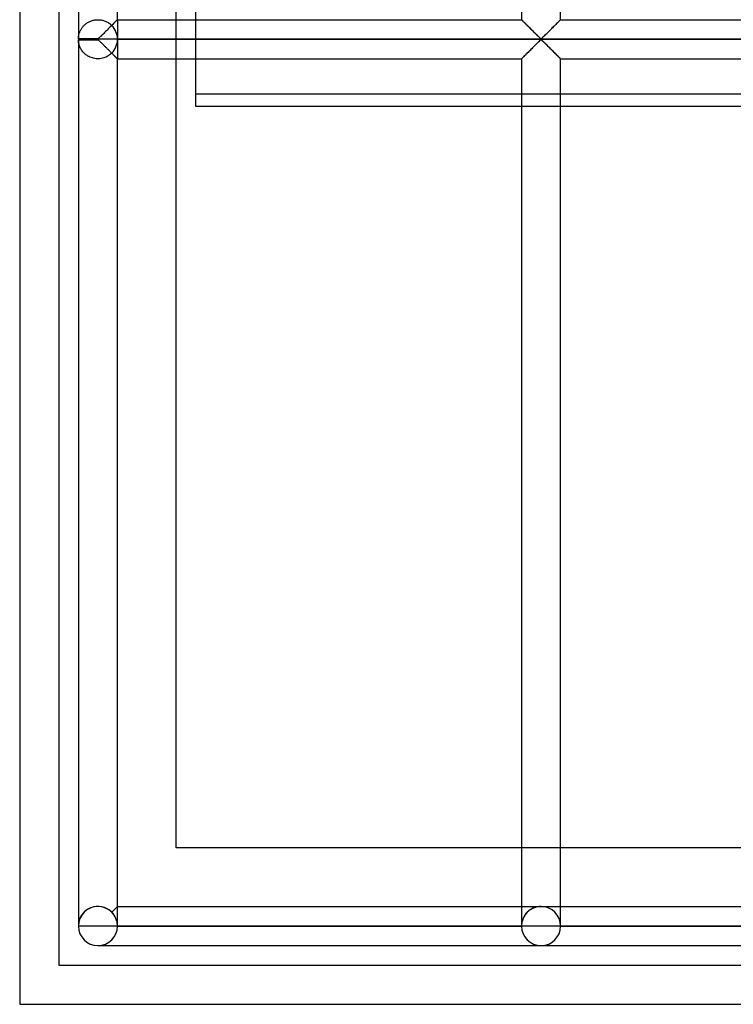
# Model space of a CAD drawing. Header units: millimetres. Extents: x -690 to 690, y -690 to 690.
# Tile 1 of 62: x -690 to -599, y -690 to -564. Entities that reach past the tile are written whole.
import ezdxf

# ---------------------------------------------------------------- set-up
doc = ezdxf.new("R2010")
doc.units = ezdxf.units.MM
doc.layers.add('MAIN-1', color=7, linetype='Continuous')
doc.layers.add('MAIN-2', color=7, linetype='Continuous')

msp = doc.modelspace()

# ---------------------------------------------------------------- linework, layer by layer
at = {"layer": 'MAIN-1'}
for p, q in [((-690, 690), (-690, -690)), ((-682.5, -340.07), (-682.5, -566.6)), ((-677.5, -564.17), (-677.5, -342.5)), ((-670, -564.17), (-670, -342.5)), ((-625.83, -342.5), (-625.83, -564.17)), ((-620.83, -564.17), (-620.83, -342.5)), ((-678.32, -564.99), (-678.43, -565.1)), ((-678.21, -564.88), (-678.32, -564.99)), ((-678.11, -564.77), (-678.21, -564.88)), ((-678.01, -564.67), (-678.11, -564.77)), ((-677.91, -564.58), (-678.01, -564.67)), ((-677.82, -564.49), (-677.91, -564.58)), ((-677.74, -564.41), (-677.82, -564.49)), ((-677.67, -564.33), (-677.74, -564.41)), ((-677.61, -564.28), (-677.67, -564.33)), ((-677.56, -564.23), (-677.61, -564.28)), ((-677.53, -564.19), (-677.56, -564.23)), ((-677.51, -564.17), (-677.53, -564.19)), ((-677.5, -564.17), (-677.51, -564.17)), ((-677.5, -564.17), (-625.83, -564.17)), ((-625.82, -564.18), (-625.83, -564.17)), ((-625.83, -564.17), (-625.83, -564.17)), ((-625.81, -564.19), (-625.82, -564.18)), ((-625.8, -564.2), (-625.81, -564.19)), ((-625.78, -564.22), (-625.8, -564.2)), ((-625.75, -564.25), (-625.78, -564.22)), ((-625.72, -564.28), (-625.75, -564.25)), ((-625.69, -564.31), (-625.72, -564.28)), ((-625.65, -564.35), (-625.69, -564.31)), ((-625.61, -564.39), (-625.65, -564.35)), ((-625.57, -564.43), (-625.61, -564.39)), ((-625.52, -564.48), (-625.57, -564.43)), ((-625.47, -564.53), (-625.52, -564.48)), ((-625.42, -564.58), (-625.47, -564.53)), ((-625.36, -564.63), (-625.42, -564.58)), ((-625.31, -564.69), (-625.36, -564.63)), ((-625.25, -564.75), (-625.31, -564.69)), ((-625.19, -564.81), (-625.25, -564.75)), ((-625.13, -564.87), (-625.19, -564.81)), ((-625.07, -564.93), (-625.13, -564.87)), ((-625, -564.99), (-625.07, -564.93)), ((-621.66, -564.99), (-621.77, -565.1)), ((-621.55, -564.88), (-621.66, -564.99)), ((-621.44, -564.77), (-621.55, -564.88)), ((-621.34, -564.67), (-621.44, -564.77)), ((-621.24, -564.58), (-621.34, -564.67)), ((-621.15, -564.49), (-621.24, -564.58)), ((-621.07, -564.41), (-621.15, -564.49)), ((-621, -564.33), (-621.07, -564.41)), ((-620.94, -564.28), (-621, -564.33)), ((-620.9, -564.23), (-620.94, -564.28)), ((-620.86, -564.19), (-620.9, -564.23)), ((-620.84, -564.17), (-620.86, -564.19)), ((-620.83, -564.17), (-620.84, -564.17)), ((-620.83, -564.17), (-569.17, -564.17)), ((-679.49, -566.15), (-679.6, -566.26)), ((-679.38, -566.04), (-679.49, -566.15)), ((-679.26, -565.93), (-679.38, -566.04)), ((-679.15, -565.81), (-679.26, -565.93)), ((-679.03, -565.69), (-679.15, -565.81)), ((-678.91, -565.57), (-679.03, -565.69)), ((-678.79, -565.45), (-678.91, -565.57)), ((-678.67, -565.33), (-678.79, -565.45)), ((-678.55, -565.22), (-678.67, -565.33)), ((-678.43, -565.1), (-678.55, -565.22)), ((-624.94, -565.06), (-625, -564.99)), ((-624.87, -565.12), (-624.94, -565.06)), ((-624.81, -565.19), (-624.87, -565.12)), ((-624.74, -565.26), (-624.81, -565.19)), ((-624.67, -565.33), (-624.74, -565.26)), ((-624.6, -565.39), (-624.67, -565.33)), ((-624.53, -565.46), (-624.6, -565.39)), ((-624.47, -565.53), (-624.53, -565.46)), ((-624.4, -565.6), (-624.47, -565.53)), ((-624.33, -565.67), (-624.4, -565.6)), ((-624.26, -565.74), (-624.33, -565.67)), ((-624.19, -565.81), (-624.26, -565.74)), ((-624.12, -565.87), (-624.19, -565.81)), ((-624.06, -565.94), (-624.12, -565.87)), ((-623.99, -566), (-624.06, -565.94)), ((-623.93, -566.07), (-623.99, -566)), ((-623.86, -566.13), (-623.93, -566.07)), ((-623.8, -566.19), (-623.86, -566.13)), ((-623.74, -566.25), (-623.8, -566.19)), ((-622.82, -566.15), (-622.93, -566.26)), ((-622.71, -566.04), (-622.82, -566.15)), ((-622.6, -565.93), (-622.71, -566.04)), ((-622.48, -565.81), (-622.6, -565.93)), ((-622.36, -565.69), (-622.48, -565.81)), ((-622.24, -565.57), (-622.36, -565.69)), ((-622.12, -565.45), (-622.24, -565.57)), ((-622, -565.33), (-622.12, -565.45)), ((-621.88, -565.22), (-622, -565.33)), ((-621.77, -565.1), (-621.88, -565.22)), ((-680, -566.6), (-682.5, -566.6)), ((-682.5, -566.67), (-680, -566.67)), ((-682.5, -566.74), (-680, -566.74)), ((-682.5, -566.74), (-682.5, -680)), ((-679.89, -566.53), (-680, -566.6)), ((-680, -566.67), (-680, -566.6)), ((680, -566.67), (-680, -566.67)), ((-680, -566.74), (-680, -566.67)), ((-680, -566.74), (-679.93, -566.77)), ((-679.93, -566.77), (-679.87, -566.81)), ((-679.79, -566.45), (-679.89, -566.53)), ((-679.87, -566.81), (-679.82, -566.86)), ((-679.82, -566.86), (-679.77, -566.91)), ((-679.7, -566.36), (-679.79, -566.45)), ((-679.77, -566.91), (-679.71, -566.97)), ((-679.71, -566.97), (-679.65, -567.02)), ((-679.6, -566.26), (-679.7, -566.36)), ((-679.65, -567.02), (-679.59, -567.08)), ((-679.59, -567.08), (-679.53, -567.14)), ((-679.53, -567.14), (-679.47, -567.2)), ((-679.47, -567.2), (-679.41, -567.26)), ((-679.41, -567.26), (-679.34, -567.33)), ((-679.34, -567.33), (-679.27, -567.4)), ((-679.27, -567.4), (-679.21, -567.46)), ((-679.21, -567.46), (-679.14, -567.53)), ((-624.19, -567.52), (-624.07, -567.41)), ((-624.07, -567.41), (-623.96, -567.29)), ((-623.96, -567.29), (-623.84, -567.18)), ((-623.84, -567.18), (-623.74, -567.08)), ((-623.68, -566.31), (-623.74, -566.25)), ((-623.74, -567.08), (-623.64, -566.98)), ((-623.62, -566.37), (-623.68, -566.31)), ((-623.64, -566.98), (-623.54, -566.89)), ((-623.57, -566.42), (-623.62, -566.37)), ((-623.51, -566.47), (-623.57, -566.42)), ((-623.54, -566.89), (-623.45, -566.8)), ((-623.46, -566.52), (-623.51, -566.47)), ((-623.41, -566.57), (-623.46, -566.52)), ((-623.45, -566.8), (-623.33, -566.74)), ((-623.33, -566.6), (-623.41, -566.57)), ((-623.22, -566.53), (-623.33, -566.6)), ((-623.33, -566.74), (-623.26, -566.77)), ((-623.26, -566.77), (-623.21, -566.81)), ((-623.13, -566.45), (-623.22, -566.53)), ((-623.21, -566.81), (-623.15, -566.86)), ((-623.15, -566.86), (-623.1, -566.91)), ((-623.03, -566.36), (-623.13, -566.45)), ((-623.1, -566.91), (-623.04, -566.97)), ((-623.04, -566.97), (-622.99, -567.02)), ((-622.93, -566.26), (-623.03, -566.36)), ((-622.99, -567.02), (-622.93, -567.08)), ((-622.93, -567.08), (-622.87, -567.14)), ((-622.87, -567.14), (-622.8, -567.2)), ((-622.8, -567.2), (-622.74, -567.26)), ((-622.74, -567.26), (-622.67, -567.33)), ((-622.67, -567.33), (-622.61, -567.4)), ((-622.61, -567.4), (-622.54, -567.46)), ((-622.54, -567.46), (-622.47, -567.53)), ((-679.14, -567.53), (-679.07, -567.6)), ((-679.07, -567.6), (-679.01, -567.66)), ((-679.01, -567.66), (-678.94, -567.73)), ((-678.94, -567.73), (-678.87, -567.8)), ((-678.87, -567.8), (-678.8, -567.87)), ((-678.8, -567.87), (-678.73, -567.94)), ((-678.73, -567.94), (-678.66, -568.01)), ((-678.66, -568.01), (-678.59, -568.08)), ((-678.59, -568.08), (-678.53, -568.14)), ((-678.53, -568.14), (-678.46, -568.21)), ((-678.46, -568.21), (-678.39, -568.27)), ((-678.39, -568.27), (-678.33, -568.34)), ((-678.33, -568.34), (-678.27, -568.4)), ((-678.27, -568.4), (-678.2, -568.46)), ((-678.2, -568.46), (-678.14, -568.52)), ((-678.14, -568.52), (-678.08, -568.58)), ((-678.08, -568.58), (-678.03, -568.64)), ((-678.03, -568.64), (-677.97, -568.7)), ((-677.97, -568.7), (-677.91, -568.75)), ((-677.91, -568.75), (-677.86, -568.81)), ((-625.51, -568.85), (-625.42, -568.76)), ((-625.42, -568.76), (-625.33, -568.66)), ((-625.33, -568.66), (-625.23, -568.56)), ((-625.23, -568.56), (-625.12, -568.45)), ((-625.12, -568.45), (-625.01, -568.35)), ((-625.01, -568.35), (-624.9, -568.23)), ((-624.9, -568.23), (-624.78, -568.12)), ((-624.78, -568.12), (-624.66, -568)), ((-624.66, -568), (-624.54, -567.88)), ((-624.54, -567.88), (-624.42, -567.76)), ((-624.42, -567.76), (-624.3, -567.64)), ((-624.3, -567.64), (-624.19, -567.52)), ((-622.47, -567.53), (-622.41, -567.6)), ((-622.41, -567.6), (-622.34, -567.66)), ((-622.34, -567.66), (-622.27, -567.73)), ((-622.27, -567.73), (-622.2, -567.8)), ((-622.2, -567.8), (-622.13, -567.87)), ((-622.13, -567.87), (-622.06, -567.94)), ((-622.06, -567.94), (-621.99, -568.01)), ((-621.99, -568.01), (-621.93, -568.08)), ((-621.93, -568.08), (-621.86, -568.14)), ((-621.86, -568.14), (-621.79, -568.21)), ((-621.79, -568.21), (-621.73, -568.27)), ((-621.73, -568.27), (-621.66, -568.34)), ((-621.66, -568.34), (-621.6, -568.4)), ((-621.6, -568.4), (-621.54, -568.46)), ((-621.54, -568.46), (-621.48, -568.52)), ((-621.48, -568.52), (-621.42, -568.58)), ((-621.42, -568.58), (-621.36, -568.64)), ((-621.36, -568.64), (-621.3, -568.7)), ((-621.3, -568.7), (-621.25, -568.75)), ((-621.25, -568.75), (-621.19, -568.81)), ((-677.86, -568.81), (-677.81, -568.86)), ((-677.81, -568.86), (-677.76, -568.9)), ((-677.76, -568.9), (-677.72, -568.95)), ((-677.72, -568.95), (-677.68, -568.99)), ((-677.68, -568.99), (-677.64, -569.02)), ((-677.64, -569.02), (-677.61, -569.06)), ((-677.61, -569.06), (-677.58, -569.09)), ((-677.58, -569.09), (-677.56, -569.11)), ((-677.56, -569.11), (-677.54, -569.13)), ((-677.54, -569.13), (-677.52, -569.15)), ((-677.52, -569.15), (-677.51, -569.16)), ((-677.51, -569.16), (-677.5, -569.16)), ((-677.5, -569.16), (-677.5, -569.17)), ((-677.5, -680), (-677.5, -569.17)), ((-677.5, -569.17), (-625.83, -569.17)), ((-670, -670), (-670, -569.17)), ((-625.83, -569.16), (-625.8, -569.14)), ((-625.83, -569.17), (-625.83, -569.16)), ((-625.83, -569.17), (-625.83, -680)), ((-625.8, -569.14), (-625.77, -569.11)), ((-625.77, -569.11), (-625.72, -569.06)), ((-625.72, -569.06), (-625.66, -569)), ((-625.66, -569), (-625.59, -568.93)), ((-625.59, -568.93), (-625.51, -568.85)), ((-621.19, -568.81), (-621.14, -568.86)), ((-621.14, -568.86), (-621.1, -568.9)), ((-621.1, -568.9), (-621.05, -568.95)), ((-621.05, -568.95), (-621.01, -568.99)), ((-621.01, -568.99), (-620.98, -569.02)), ((-620.98, -569.02), (-620.94, -569.06)), ((-620.94, -569.06), (-620.92, -569.09)), ((-620.92, -569.09), (-620.89, -569.11)), ((-620.89, -569.11), (-620.87, -569.13)), ((-620.87, -569.13), (-620.85, -569.15)), ((-620.85, -569.15), (-620.84, -569.16)), ((-620.84, -569.16), (-620.84, -569.16)), ((-620.84, -569.16), (-620.83, -569.17)), ((-620.83, -680), (-620.83, -569.17)), ((-620.83, -569.17), (-569.17, -569.17)), ((-625.83, -670), (-670, -670)), ((-569.17, -670), (-620.83, -670)), ((-677.5, -677.5), (-625.83, -677.5)), ((-620.83, -677.5), (-569.17, -677.5)), ((-680, -680), (-682.5, -680)), ((-677.5, -680), (-680, -680)), ((-625.83, -680), (-677.5, -680)), ((-623.33, -680), (-625.83, -680)), ((-620.83, -680), (-623.33, -680)), ((-569.17, -680), (-620.83, -680)), ((-680, -682.5), (-623.33, -682.5)), ((-623.33, -682.5), (-566.67, -682.5)), ((-690, -690), (690, -690))]:
    msp.add_line(p, q, dxfattribs=at)
for centre, start, end in [((-680, -566.67), 178.3794, 180), ((-680, -566.67), 180, 181.6206), ((-680, -680), 180, 0), ((-623.33, -680), 180, 0)]:
    msp.add_arc(centre, 2.5, start, end, dxfattribs=at)
at = {"layer": 'MAIN-2'}
for p, q in [((-685, 685), (-685, -685)), ((-667.5, -542.01), (-667.5, -573.67)), ((-681.9, -565.04), (-681.84, -564.97)), ((-681.84, -564.97), (-681.77, -564.9)), ((-681.77, -564.9), (-681.71, -564.84)), ((-681.71, -564.84), (-681.64, -564.78)), ((-681.64, -564.78), (-681.56, -564.71)), ((-681.56, -564.71), (-681.48, -564.65)), ((-681.48, -564.65), (-681.4, -564.6)), ((-681.4, -564.6), (-681.31, -564.54)), ((-681.31, -564.54), (-681.22, -564.49)), ((-681.22, -564.49), (-681.13, -564.44)), ((-681.13, -564.44), (-681.03, -564.39)), ((-681.03, -564.39), (-680.93, -564.35)), ((-680.93, -564.35), (-680.83, -564.31)), ((-680.83, -564.31), (-680.72, -564.27)), ((-680.72, -564.27), (-680.62, -564.24)), ((-680.62, -564.24), (-680.51, -564.22)), ((-680.51, -564.22), (-680.4, -564.2)), ((-680.4, -564.2), (-680.29, -564.18)), ((-680.29, -564.18), (-680.17, -564.17)), ((-680.17, -564.17), (-680.06, -564.17)), ((-680.06, -564.17), (-679.95, -564.17)), ((-679.95, -564.17), (-679.84, -564.17)), ((-679.84, -564.17), (-679.72, -564.18)), ((-679.72, -564.18), (-679.61, -564.2)), ((-679.61, -564.2), (-679.5, -564.22)), ((-679.5, -564.22), (-679.39, -564.24)), ((-679.39, -564.24), (-679.29, -564.27)), ((-679.29, -564.27), (-679.18, -564.3)), ((-679.18, -564.3), (-679.08, -564.34)), ((-679.08, -564.34), (-678.98, -564.39)), ((-678.98, -564.39), (-678.88, -564.43)), ((-678.88, -564.43), (-678.79, -564.48)), ((-678.79, -564.48), (-678.7, -564.53)), ((-678.7, -564.53), (-678.61, -564.59)), ((-678.61, -564.59), (-678.53, -564.65)), ((-678.53, -564.65), (-678.45, -564.71)), ((-678.45, -564.71), (-678.37, -564.77)), ((-678.37, -564.77), (-678.3, -564.83)), ((-678.3, -564.83), (-678.23, -564.9)), ((-678.23, -564.9), (-678.17, -564.84)), ((-678.17, -564.84), (-678.11, -564.77)), ((-678.11, -564.77), (-678.05, -564.71)), ((-678.05, -564.71), (-677.99, -564.65)), ((-677.99, -564.65), (-677.93, -564.6)), ((-677.93, -564.6), (-677.88, -564.54)), ((-677.88, -564.54), (-677.83, -564.49)), ((-677.83, -564.49), (-677.78, -564.44)), ((-677.78, -564.44), (-677.73, -564.4)), ((-677.73, -564.4), (-677.69, -564.35)), ((-677.69, -564.35), (-677.65, -564.32)), ((-677.65, -564.32), (-677.62, -564.28)), ((-677.62, -564.28), (-677.59, -564.25)), ((-677.59, -564.25), (-677.56, -564.23)), ((-677.56, -564.23), (-677.54, -564.2)), ((-677.54, -564.2), (-677.52, -564.19)), ((-677.52, -564.19), (-677.51, -564.18)), ((-677.51, -564.18), (-677.5, -564.17)), ((-677.5, -564.17), (-677.5, -564.17)), ((-677.5, -564.17), (-677.5, -566.6)), ((-670, -569.17), (-670, -564.17)), ((-625.83, -564.17), (-625.83, -564.17)), ((-625.83, -564.17), (-625.81, -564.18)), ((-625.81, -564.18), (-625.79, -564.21)), ((-625.79, -564.21), (-625.76, -564.24)), ((-625.76, -564.24), (-625.72, -564.28)), ((-625.72, -564.28), (-625.67, -564.32)), ((-625.67, -564.32), (-625.62, -564.38)), ((-625.62, -564.38), (-625.56, -564.44)), ((-625.56, -564.44), (-625.49, -564.51)), ((-625.49, -564.51), (-625.42, -564.58)), ((-625.42, -564.58), (-625.34, -564.66)), ((-625.34, -564.66), (-625.26, -564.74)), ((-625.26, -564.74), (-625.18, -564.82)), ((-625.18, -564.82), (-625.09, -564.91)), ((-625.09, -564.91), (-625, -565)), ((-621.67, -565), (-621.58, -564.91)), ((-621.58, -564.91), (-621.49, -564.82)), ((-621.49, -564.82), (-621.41, -564.74)), ((-621.41, -564.74), (-621.33, -564.66)), ((-621.33, -564.66), (-621.25, -564.58)), ((-621.25, -564.58), (-621.18, -564.51)), ((-621.18, -564.51), (-621.11, -564.44)), ((-621.11, -564.44), (-621.05, -564.38)), ((-621.05, -564.38), (-620.99, -564.32)), ((-620.99, -564.32), (-620.94, -564.28)), ((-620.94, -564.28), (-620.91, -564.24)), ((-620.91, -564.24), (-620.87, -564.21)), ((-620.87, -564.21), (-620.85, -564.18)), ((-620.85, -564.18), (-620.84, -564.17)), ((-620.84, -564.17), (-620.83, -564.17)), ((-682.47, -566.29), (-682.46, -566.23)), ((-682.46, -566.23), (-682.45, -566.17)), ((-682.45, -566.17), (-682.43, -566.1)), ((-682.43, -566.1), (-682.42, -566.03)), ((-682.42, -566.03), (-682.4, -565.96)), ((-682.4, -565.96), (-682.38, -565.89)), ((-682.38, -565.89), (-682.35, -565.82)), ((-682.35, -565.82), (-682.33, -565.75)), ((-682.33, -565.75), (-682.3, -565.68)), ((-682.3, -565.68), (-682.27, -565.61)), ((-682.27, -565.61), (-682.23, -565.54)), ((-682.23, -565.54), (-682.19, -565.46)), ((-682.19, -565.46), (-682.15, -565.39)), ((-682.15, -565.39), (-682.11, -565.32)), ((-682.11, -565.32), (-682.06, -565.25)), ((-682.06, -565.25), (-682.01, -565.18)), ((-682.01, -565.18), (-681.95, -565.11)), ((-681.95, -565.11), (-681.9, -565.04)), ((-625, -565), (-624.91, -565.09)), ((-624.91, -565.09), (-624.82, -565.18)), ((-624.82, -565.18), (-624.72, -565.28)), ((-624.72, -565.28), (-624.63, -565.37)), ((-624.63, -565.37), (-624.53, -565.47)), ((-624.53, -565.47), (-624.43, -565.56)), ((-624.43, -565.56), (-624.34, -565.66)), ((-624.34, -565.66), (-624.24, -565.76)), ((-624.24, -565.76), (-624.15, -565.85)), ((-624.15, -565.85), (-624.05, -565.94)), ((-624.05, -565.94), (-623.96, -566.03)), ((-623.96, -566.03), (-623.87, -566.12)), ((-623.87, -566.12), (-623.78, -566.21)), ((-623.78, -566.21), (-623.7, -566.29)), ((-622.97, -566.29), (-622.88, -566.21)), ((-622.88, -566.21), (-622.8, -566.12)), ((-622.8, -566.12), (-622.71, -566.03)), ((-622.71, -566.03), (-622.61, -565.94)), ((-622.61, -565.94), (-622.52, -565.85)), ((-622.52, -565.85), (-622.43, -565.76)), ((-622.43, -565.76), (-622.33, -565.66)), ((-622.33, -565.66), (-622.23, -565.56)), ((-622.23, -565.56), (-622.14, -565.47)), ((-622.14, -565.47), (-622.04, -565.37)), ((-622.04, -565.37), (-621.94, -565.28)), ((-621.94, -565.28), (-621.85, -565.18)), ((-621.85, -565.18), (-621.76, -565.09)), ((-621.76, -565.09), (-621.67, -565)), ((-682.5, -566.52), (-682.49, -566.46)), ((-682.5, -566.56), (-682.5, -566.52)), ((-682.5, -566.6), (-682.5, -566.56)), ((-682.5, -566.67), (-682.5, -566.67)), ((-682.5, -566.79), (-682.5, -566.74)), ((-682.49, -566.87), (-682.5, -566.79)), ((-682.49, -566.41), (-682.48, -566.35)), ((-682.49, -566.46), (-682.49, -566.41)), ((-682.48, -566.95), (-682.49, -566.87)), ((-682.48, -566.35), (-682.47, -566.29)), ((-682.47, -567.03), (-682.48, -566.95)), ((-682.46, -567.12), (-682.47, -567.03)), ((-682.44, -567.22), (-682.46, -567.12)), ((-682.41, -567.32), (-682.44, -567.22)), ((-682.38, -567.42), (-682.41, -567.32)), ((-682.35, -567.52), (-682.38, -567.42)), ((-677.5, -566.67), (677.5, -566.67)), ((-677.5, -566.67), (-677.5, -566.67)), ((-677.5, -566.74), (-677.5, -569.17)), ((-624.15, -567.48), (-624.24, -567.58)), ((-624.05, -567.39), (-624.15, -567.48)), ((-623.96, -567.3), (-624.05, -567.39)), ((-623.87, -567.21), (-623.96, -567.3)), ((-623.78, -567.12), (-623.87, -567.21)), ((-623.7, -567.04), (-623.78, -567.12)), ((-623.7, -566.29), (-623.62, -566.37)), ((-623.62, -566.96), (-623.7, -567.04)), ((-623.62, -566.37), (-623.54, -566.45)), ((-623.54, -566.89), (-623.62, -566.96)), ((-623.54, -566.45), (-623.47, -566.52)), ((-623.47, -566.82), (-623.54, -566.89)), ((-623.47, -566.52), (-623.39, -566.58)), ((-623.39, -566.76), (-623.47, -566.82)), ((-623.39, -566.58), (-623.28, -566.58)), ((-623.28, -566.76), (-623.39, -566.76)), ((-623.28, -566.58), (-623.2, -566.52)), ((-623.2, -566.82), (-623.28, -566.76)), ((-623.2, -566.52), (-623.13, -566.45)), ((-623.13, -566.89), (-623.2, -566.82)), ((-623.13, -566.45), (-623.05, -566.37)), ((-623.05, -566.96), (-623.13, -566.89)), ((-623.05, -566.37), (-622.97, -566.29)), ((-622.97, -567.04), (-623.05, -566.96)), ((-622.88, -567.12), (-622.97, -567.04)), ((-622.8, -567.21), (-622.88, -567.12)), ((-622.71, -567.3), (-622.8, -567.21)), ((-622.61, -567.39), (-622.71, -567.3)), ((-622.52, -567.48), (-622.61, -567.39)), ((-622.43, -567.58), (-622.52, -567.48)), ((-682.31, -567.63), (-682.35, -567.52)), ((-682.26, -567.73), (-682.31, -567.63)), ((-682.21, -567.84), (-682.26, -567.73)), ((-682.15, -567.95), (-682.21, -567.84)), ((-682.08, -568.05), (-682.15, -567.95)), ((-682.01, -568.16), (-682.08, -568.05)), ((-681.93, -568.26), (-682.01, -568.16)), ((-681.84, -568.36), (-681.93, -568.26)), ((-681.75, -568.45), (-681.84, -568.36)), ((-681.65, -568.55), (-681.75, -568.45)), ((-681.54, -568.64), (-681.65, -568.55)), ((-681.42, -568.72), (-681.54, -568.64)), ((-681.29, -568.81), (-681.42, -568.72)), ((-678.56, -568.71), (-678.68, -568.79)), ((-678.44, -568.62), (-678.56, -568.71)), ((-678.33, -568.53), (-678.44, -568.62)), ((-678.23, -568.44), (-678.33, -568.53)), ((-678.17, -568.5), (-678.23, -568.44)), ((-678.11, -568.56), (-678.17, -568.5)), ((-678.05, -568.62), (-678.11, -568.56)), ((-677.99, -568.68), (-678.05, -568.62)), ((-677.93, -568.74), (-677.99, -568.68)), ((-677.88, -568.79), (-677.93, -568.74)), ((-625.42, -568.75), (-625.49, -568.83)), ((-625.34, -568.68), (-625.42, -568.75)), ((-625.26, -568.59), (-625.34, -568.68)), ((-625.18, -568.51), (-625.26, -568.59)), ((-625.09, -568.42), (-625.18, -568.51)), ((-625, -568.34), (-625.09, -568.42)), ((-624.91, -568.25), (-625, -568.34)), ((-624.82, -568.15), (-624.91, -568.25)), ((-624.72, -568.06), (-624.82, -568.15)), ((-624.63, -567.96), (-624.72, -568.06)), ((-624.53, -567.87), (-624.63, -567.96)), ((-624.43, -567.77), (-624.53, -567.87)), ((-624.34, -567.67), (-624.43, -567.77)), ((-624.24, -567.58), (-624.34, -567.67)), ((-622.33, -567.67), (-622.43, -567.58)), ((-622.23, -567.77), (-622.33, -567.67)), ((-622.14, -567.87), (-622.23, -567.77)), ((-622.04, -567.96), (-622.14, -567.87)), ((-621.94, -568.06), (-622.04, -567.96)), ((-621.85, -568.15), (-621.94, -568.06)), ((-621.76, -568.25), (-621.85, -568.15)), ((-621.67, -568.34), (-621.76, -568.25)), ((-621.58, -568.42), (-621.67, -568.34)), ((-621.49, -568.51), (-621.58, -568.42)), ((-621.41, -568.59), (-621.49, -568.51)), ((-621.33, -568.68), (-621.41, -568.59)), ((-621.25, -568.75), (-621.33, -568.68)), ((-621.18, -568.83), (-621.25, -568.75)), ((-681.16, -568.88), (-681.29, -568.81)), ((-681.02, -568.95), (-681.16, -568.88)), ((-680.87, -569.01), (-681.02, -568.95)), ((-680.71, -569.06), (-680.87, -569.01)), ((-680.56, -569.1), (-680.71, -569.06)), ((-680.39, -569.14), (-680.56, -569.1)), ((-680.23, -569.16), (-680.39, -569.14)), ((-680.07, -569.17), (-680.23, -569.16)), ((-679.9, -569.16), (-680.07, -569.17)), ((-679.74, -569.15), (-679.9, -569.16)), ((-679.57, -569.13), (-679.74, -569.15)), ((-679.41, -569.1), (-679.57, -569.13)), ((-679.26, -569.05), (-679.41, -569.1)), ((-679.1, -569), (-679.26, -569.05)), ((-678.96, -568.94), (-679.1, -569)), ((-678.82, -568.87), (-678.96, -568.94)), ((-678.68, -568.79), (-678.82, -568.87)), ((-677.83, -568.84), (-677.88, -568.79)), ((-677.78, -568.89), (-677.83, -568.84)), ((-677.73, -568.94), (-677.78, -568.89)), ((-677.69, -568.98), (-677.73, -568.94)), ((-677.65, -569.02), (-677.69, -568.98)), ((-677.62, -569.05), (-677.65, -569.02)), ((-677.59, -569.08), (-677.62, -569.05)), ((-677.56, -569.11), (-677.59, -569.08)), ((-677.54, -569.13), (-677.56, -569.11)), ((-677.52, -569.15), (-677.54, -569.13)), ((-677.51, -569.16), (-677.52, -569.15)), ((-677.5, -569.16), (-677.51, -569.16)), ((-677.5, -569.17), (-677.5, -569.16)), ((-625.81, -569.15), (-625.83, -569.16)), ((-625.83, -569.16), (-625.83, -569.17)), ((-625.79, -569.13), (-625.81, -569.15)), ((-625.76, -569.1), (-625.79, -569.13)), ((-625.72, -569.06), (-625.76, -569.1)), ((-625.67, -569.01), (-625.72, -569.06)), ((-625.62, -568.95), (-625.67, -569.01)), ((-625.56, -568.89), (-625.62, -568.95)), ((-625.49, -568.83), (-625.56, -568.89)), ((-621.11, -568.89), (-621.18, -568.83)), ((-621.05, -568.95), (-621.11, -568.89)), ((-620.99, -569.01), (-621.05, -568.95)), ((-620.94, -569.06), (-620.99, -569.01)), ((-620.91, -569.1), (-620.94, -569.06)), ((-620.87, -569.13), (-620.91, -569.1)), ((-620.85, -569.15), (-620.87, -569.13)), ((-620.84, -569.16), (-620.85, -569.15)), ((-620.83, -569.17), (-620.84, -569.16)), ((-346.13, -573.67), (-667.5, -573.67)), ((-667.5, -573.67), (-667.5, -575.22)), ((-667.5, -575.22), (-343.55, -575.22)), ((-670, -670), (-670, -670)), ((-670, -670), (-670, -670)), ((-620.83, -670), (-625.83, -670)), ((-678.23, -678.23), (-677.5, -677.5)), ((-677.5, -677.5), (-678.23, -678.23)), ((-678.23, -678.23), (-677.5, -677.5)), ((-677.5, -677.5), (-678.23, -678.23)), ((-625.83, -677.5), (-623.33, -677.5)), ((-623.33, -677.5), (-620.83, -677.5)), ((-682.5, -680), (-682.5, -680)), ((-682.5, -680), (-682.5, -680)), ((-682.5, -680), (-682.5, -680)), ((-677.5, -680), (-677.5, -680)), ((-677.5, -680), (-677.5, -680)), ((-677.5, -680), (-677.5, -680)), ((-625.83, -680), (-677.5, -680)), ((-677.5, -680), (-625.83, -680)), ((-677.5, -680), (-625.83, -680)), ((-625.83, -680), (-625.83, -680)), ((-625.83, -680), (-625.83, -680)), ((-625.83, -680), (-625.83, -680)), ((-620.83, -680), (-620.83, -680)), ((-620.83, -680), (-620.83, -680)), ((-569.17, -680), (-620.83, -680)), ((-620.83, -680), (-569.17, -680)), ((-620.83, -680), (-620.83, -680)), ((-620.83, -680), (-569.17, -680)), ((-685, -685), (-685, -685)), ((-685, -685), (-685, -685)), ((-685, -685), (685, -685)), ((-690, -690), (-690, -690))]:
    msp.add_line(p, q, dxfattribs=at)
for centre, major_axis, start_param, end_param in [((-680, -566.67), (2.5, 0), 0, 0.785798), ((-680, -566.67), (2.5, 0), -0.785798, 0), ((-680, -680), (-2.5, 0), -2.356194, 0), ((-680, -680), (0, 2.5), -1.570796, 1.570796), ((-680, -680), (0, 2.5), -1.570796, -0.785398), ((-623.33, -680), (0, 2.5), -1.570796, 1.570796), ((-623.33, -680), (0, -2.5), -3.141593, -1.570796), ((-623.33, -680), (0, 2.5), -1.570796, 0), ((-623.33, -680), (0, -2.5), -1.570796, 0), ((-623.33, -680), (0, 2.5), 3.141593, 4.712389)]:
    msp.add_ellipse(centre, major_axis=major_axis, ratio=1, start_param=start_param, end_param=end_param, dxfattribs=at)

doc.saveas('drawing.dxf')
